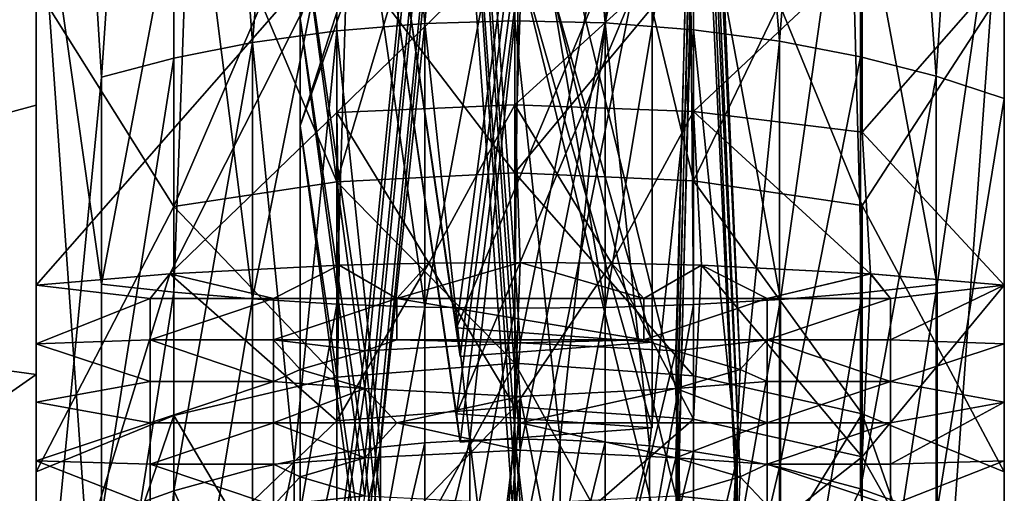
# Model space of a CAD drawing. Header units: millimetres. Extents: x 0 to 484, y -157 to 583.
# Tile 43 of 78: x 462 to 484, y 118 to 129. Entities that reach past the tile are written whole.
import ezdxf

# ---------------------------------------------------------------- set-up
doc = ezdxf.new("R2010")
doc.units = ezdxf.units.MM
doc.layers.add('Layer 01', color=7, linetype='Continuous', true_color=0x000000)

msp = doc.modelspace()

# ---------------------------------------------------------------- linework, layer by layer
at = {"layer": 'Layer 01'}
for points in [[(468.831, 152.103, 310.862), (472.877, 152.187, 310.354), (470.831, 128.995, 303.436)], [(472.877, 152.187, 310.354), (472.877, 129.056, 303.312), (470.831, 128.995, 303.436)], [(474.927, 129.008, 303.41), (472.877, 129.056, 303.312), (472.877, 152.187, 310.354)], [(472.877, 152.187, 310.354), (476.935, 152.112, 310.805), (474.927, 129.008, 303.41)], [(465.124, 151.874, 312.246), (468.831, 152.103, 310.862), (466.917, 128.563, 304.314)], [(468.831, 152.103, 310.862), (468.831, 128.829, 303.774), (466.917, 128.563, 304.314)], [(470.831, 128.995, 303.436), (468.831, 128.829, 303.774), (468.831, 152.103, 310.862)], [(476.935, 152.112, 310.805), (476.935, 128.854, 303.723), (474.927, 129.008, 303.41)], [(478.894, 128.594, 304.251), (476.935, 128.854, 303.723), (476.935, 152.112, 310.805)], [(476.935, 152.112, 310.805), (480.732, 151.886, 312.173), (478.894, 128.594, 304.251)], [(463.479, 127.779, 305.905), (462, 151.535, 314.3), (465.124, 151.874, 312.246)], [(463.479, 127.779, 305.905), (465.124, 151.874, 312.246), (465.124, 128.208, 305.033)], [(466.917, 128.563, 304.314), (465.124, 128.208, 305.033), (465.124, 151.874, 312.246)], [(480.732, 151.886, 312.173), (480.732, 128.241, 304.967), (478.894, 128.594, 304.251)], [(482.456, 127.798, 305.866), (480.732, 151.886, 312.173), (484, 151.535, 314.3)], [(480.732, 151.886, 312.173), (482.456, 127.798, 305.866), (480.732, 128.241, 304.967)], [(462, 151.535, 314.3), (462, 113.734, 307.343), (462, 115.064, 318.173)], [(462, 113.734, 307.343), (462, 151.535, 314.3), (462, 112.403, 296.512)], [(462, 115.064, 318.173), (462, 137.447, 326.309), (462, 151.535, 314.3)], [(462, 151.535, 314.3), (463.479, 127.779, 305.905), (462, 112.403, 296.512)], [(484, 151.535, 314.3), (484, 127.289, 306.9), (482.456, 127.798, 305.866)], [(484, 115.064, 318.173), (484, 127.289, 306.9), (484, 151.535, 314.3)], [(484, 137.447, 326.309), (484, 115.064, 318.173), (484, 151.535, 314.3)], [(462, 130.061, 383.458), (425.356, 124.172, 382.554), (425.356, 148.038, 380.494)], [(462, 119.651, 394.323), (462, 143.577, 389.647), (462, 142.791, 396.472)], [(462, 143.577, 389.647), (462, 119.651, 394.323), (462, 112.569, 384.963)], [(462, 130.061, 383.458), (462, 143.577, 389.647), (462, 112.569, 384.963)], [(462, 142.791, 396.472), (462, 142.027, 403.304), (462, 118.834, 401.171)], [(462, 142.791, 396.472), (462, 118.834, 401.171), (462, 119.651, 394.323)], [(469.464, 121.557, 371.033), (468, 131.547, 366.244), (471.55, 142.552, 369.713)], [(471.55, 142.552, 369.713), (473, 121.735, 372.487), (469.464, 121.557, 371.033)], [(473, 121.735, 372.487), (471.55, 142.552, 369.713), (477.093, 142.319, 367.814)], [(473, 121.735, 372.487), (477.093, 142.319, 367.814), (476.536, 121.557, 371.033)], [(477.093, 142.319, 367.814), (478, 121.126, 367.524), (476.536, 121.557, 371.033)], [(477.093, 142.319, 367.814), (477.033, 141.609, 362.03), (478, 121.126, 367.524)], [(462, 142.027, 403.304), (462, 118.426, 404.557), (462, 118.834, 401.171)], [(462, 141.293, 410.063), (462, 118.426, 404.557), (462, 142.027, 403.304)], [(476.536, 120.695, 364.015), (477.033, 141.609, 362.03), (471.477, 141.388, 360.237)], [(477.033, 141.609, 362.03), (476.536, 120.695, 364.015), (478, 121.126, 367.524)], [(462, 118.426, 404.557), (462, 141.293, 410.063), (462, 118.019, 407.946)], [(462, 141.293, 410.063), (462, 117.62, 411.338), (462, 118.019, 407.946)], [(462, 140.597, 416.831), (462, 117.62, 411.338), (462, 141.293, 410.063)], [(469.464, 120.695, 364.015), (471.477, 141.388, 360.237), (468, 131.547, 366.244)], [(471.477, 141.388, 360.237), (469.464, 120.695, 364.015), (473, 120.516, 362.561)], [(476.536, 120.695, 364.015), (471.477, 141.388, 360.237), (473, 120.516, 362.561)], [(462, 140.597, 416.831), (462, 116.874, 418.181), (462, 117.238, 414.733)], [(462, 139.95, 423.702), (462, 116.874, 418.181), (462, 140.597, 416.831)], [(462, 117.62, 411.338), (462, 140.597, 416.831), (462, 117.238, 414.733)], [(469.464, 119.118, 351.182), (468, 129.109, 346.393), (471.55, 140.114, 349.862)], [(471.55, 140.114, 349.862), (473, 119.297, 352.636), (469.464, 119.118, 351.182)], [(473, 119.297, 352.636), (471.55, 140.114, 349.862), (477.093, 139.881, 347.963)], [(462, 116.874, 418.181), (462, 139.95, 423.702), (462, 116.543, 421.631)], [(462, 139.95, 423.702), (462, 139.373, 430.57), (462, 115.969, 428.526)], [(462, 139.95, 423.702), (462, 115.969, 428.526), (462, 116.543, 421.631)], [(473, 119.297, 352.636), (477.093, 139.881, 347.963), (476.536, 119.118, 351.182)], [(477.093, 139.881, 347.963), (478, 118.687, 347.673), (476.536, 119.118, 351.182)], [(477.093, 139.881, 347.963), (477.033, 139.17, 342.179), (478, 118.687, 347.673)], [(462, 138.396, 444.288), (462, 115.969, 428.526), (462, 139.373, 430.57)], [(462, 121.715, 372.326), (462, 123.046, 383.156), (462, 139.253, 379.944)], [(462, 137.447, 371.787), (462, 121.715, 372.326), (462, 139.253, 379.944)], [(468.831, 130.836, 384.281), (462, 139.253, 379.944), (462, 123.046, 383.156)], [(476.536, 118.256, 344.164), (477.033, 139.17, 342.179), (471.477, 138.95, 340.386)], [(477.033, 139.17, 342.179), (476.536, 118.256, 344.164), (478, 118.687, 347.673)], [(469.464, 118.256, 344.164), (471.477, 138.95, 340.386), (468, 129.109, 346.393)], [(471.477, 138.95, 340.386), (469.464, 118.256, 344.164), (473, 118.078, 342.71)], [(476.536, 118.256, 344.164), (471.477, 138.95, 340.386), (473, 118.078, 342.71)], [(462, 91.884, 440.227), (462, 115.969, 428.526), (462, 138.396, 444.288)], [(462, 91.884, 440.227), (462, 138.396, 444.288), (462, 137.942, 450.989)], [(462, 137.942, 450.989), (462, 127.141, 458.104), (462, 121.014, 458.333)], [(462, 133.266, 457.857), (462, 127.141, 458.104), (462, 137.942, 450.989)], [(462, 137.942, 450.989), (462, 91.091, 453.401), (462, 91.884, 440.227)], [(462, 91.091, 453.401), (462, 137.942, 450.989), (462, 121.014, 458.333)], [(471.55, 137.676, 330.011), (468, 126.671, 326.542), (468, 137.092, 325.262)], [(469.464, 116.68, 331.331), (468, 126.671, 326.542), (471.55, 137.676, 330.011)], [(471.55, 137.676, 330.011), (473, 116.859, 332.785), (469.464, 116.68, 331.331)], [(473, 116.859, 332.785), (471.55, 137.676, 330.011), (477.093, 137.443, 328.112)], [(462, 137.447, 371.787), (462, 120.385, 361.495), (462, 121.715, 372.326)], [(462, 137.447, 371.787), (462, 137.447, 360.417), (462, 120.385, 361.495)], [(462, 119.055, 350.665), (462, 137.447, 360.417), (462, 137.447, 349.048)], [(462, 137.447, 337.678), (462, 117.725, 339.834), (462, 137.447, 349.048)], [(462, 119.055, 350.665), (462, 137.447, 349.048), (462, 117.725, 339.834)], [(462, 137.447, 337.678), (462, 116.394, 329.004), (462, 117.725, 339.834)], [(462, 137.447, 326.309), (462, 116.394, 329.004), (462, 137.447, 337.678)], [(462, 116.394, 329.004), (462, 137.447, 326.309), (462, 115.064, 318.173)], [(462, 119.055, 350.665), (462, 120.385, 361.495), (462, 137.447, 360.417)], [(473, 116.859, 332.785), (477.093, 137.443, 328.112), (476.536, 116.68, 331.331)], [(477.093, 137.443, 328.112), (478, 116.249, 327.822), (476.536, 116.68, 331.331)], [(477.093, 137.443, 328.112), (477.033, 136.732, 322.328), (478, 116.249, 327.822)], [(484, 137.447, 371.787), (484, 121.715, 372.326), (484, 120.385, 361.495)], [(484, 137.447, 371.787), (484, 130.209, 380.853), (484, 121.715, 372.326)], [(484, 137.447, 371.787), (484, 120.385, 361.495), (484, 137.447, 360.417)], [(484, 119.055, 350.665), (484, 137.447, 349.048), (484, 137.447, 360.417)], [(484, 117.725, 339.834), (484, 137.447, 337.678), (484, 137.447, 349.048)], [(484, 137.447, 337.678), (484, 117.725, 339.834), (484, 116.394, 329.004)], [(484, 119.055, 350.665), (484, 117.725, 339.834), (484, 137.447, 349.048)], [(484, 137.447, 337.678), (484, 116.394, 329.004), (484, 137.447, 326.309)], [(484, 115.064, 318.173), (484, 137.447, 326.309), (484, 116.394, 329.004)], [(484, 119.055, 350.665), (484, 137.447, 360.417), (484, 120.385, 361.495)], [(471.477, 136.512, 320.535), (468, 137.092, 325.262), (468, 126.671, 326.542)], [(476.536, 115.818, 324.313), (477.033, 136.732, 322.328), (471.477, 136.512, 320.535)], [(477.033, 136.732, 322.328), (476.536, 115.818, 324.313), (478, 116.249, 327.822)], [(469.464, 115.818, 324.313), (471.477, 136.512, 320.535), (468, 126.671, 326.542)], [(471.477, 136.512, 320.535), (469.464, 115.818, 324.313), (473, 115.639, 322.859)], [(476.536, 115.818, 324.313), (471.477, 136.512, 320.535), (473, 115.639, 322.859)], [(447.017, 123.07, 463.924), (462, 133.266, 457.857), (447.057, 135.608, 463.616)], [(470.832, 122.547, 471.488), (473.001, 134.054, 472.775), (469.163, 134, 472.338)], [(473.001, 134.054, 472.775), (470.832, 122.547, 471.488), (472.878, 122.521, 471.623)], [(472.878, 122.521, 471.623), (474.928, 122.541, 471.517), (473.001, 134.054, 472.775)], [(473.001, 134.054, 472.775), (474.928, 122.541, 471.517), (476.839, 134, 472.338)], [(465.524, 133.842, 471.053), (462.001, 133.561, 468.766), (463.479, 123.069, 468.785)], [(465.125, 122.885, 469.739), (465.524, 133.842, 471.053), (463.479, 123.069, 468.785)], [(465.524, 133.842, 471.053), (465.125, 122.885, 469.739), (466.917, 122.733, 470.527)], [(469.163, 134, 472.338), (465.524, 133.842, 471.053), (466.917, 122.733, 470.527)], [(466.917, 122.733, 470.527), (468.831, 122.618, 471.117), (469.163, 134, 472.338)], [(468.831, 122.618, 471.117), (470.832, 122.547, 471.488), (469.163, 134, 472.338)], [(476.839, 134, 472.338), (474.928, 122.541, 471.517), (476.936, 122.608, 471.174)], [(478.918, 122.721, 470.588), (480.478, 133.842, 471.053), (476.839, 134, 472.338)], [(476.839, 134, 472.338), (476.936, 122.608, 471.174), (478.918, 122.721, 470.588)], [(478.918, 122.721, 470.588), (480.774, 122.875, 469.791), (480.478, 133.842, 471.053)], [(482.476, 123.063, 468.816), (484.001, 133.561, 468.766), (480.478, 133.842, 471.053)], [(480.774, 122.875, 469.791), (482.476, 123.063, 468.816), (480.478, 133.842, 471.053)], [(462.001, 133.561, 468.766), (462.001, 94.916, 452.419), (463.479, 112.429, 465.594)], [(463.479, 123.069, 468.785), (462.001, 133.561, 468.766), (463.479, 112.429, 465.594)], [(462.001, 94.916, 452.419), (462.001, 133.561, 468.766), (462.001, 118.803, 433.561)], [(462.001, 132.318, 458.641), (462.001, 118.803, 433.561), (462.001, 133.561, 468.766)], [(482.476, 112.417, 465.623), (484.001, 133.561, 468.766), (482.476, 123.063, 468.816)], [(482.476, 112.417, 465.623), (484.001, 71.522, 413.6), (484.001, 133.561, 468.766)], [(484.001, 71.522, 413.6), (484.001, 110.878, 424.811), (484.001, 133.561, 468.766)], [(484.001, 118.803, 433.561), (484.001, 132.318, 458.641), (484.001, 133.561, 468.766)], [(484.001, 110.878, 424.811), (484.001, 118.803, 433.561), (484.001, 133.561, 468.766)], [(447.017, 123.07, 463.924), (462, 127.141, 458.104), (462, 133.266, 457.857)], [(471.552, 122.074, 465.468), (470.001, 132.671, 461.519), (473.001, 133.037, 464.497)], [(471.552, 122.074, 465.468), (473.001, 133.037, 464.497), (476.001, 132.671, 461.519)], [(473.001, 132.306, 458.542), (470.001, 132.671, 461.519), (471.634, 121.428, 460.21)], [(471.634, 121.428, 460.21), (470.001, 132.671, 461.519), (471.552, 122.074, 465.468)], [(471.552, 122.074, 465.468), (476.001, 132.671, 461.519), (476.001, 121.753, 462.861)], [(476.001, 121.753, 462.861), (476.001, 132.671, 461.519), (473.001, 132.306, 458.542)], [(462.001, 131.074, 448.517), (462.001, 118.803, 433.561), (462.001, 132.318, 458.641)], [(476.001, 121.753, 462.861), (473.001, 132.306, 458.542), (471.634, 121.428, 460.21)], [(484.001, 118.803, 433.561), (484.001, 131.074, 448.517), (484.001, 132.318, 458.641)], [(468, 131.547, 366.244), (469.464, 121.557, 371.033), (468, 121.126, 367.524)], [(469.464, 120.695, 364.015), (468, 131.547, 366.244), (468, 121.126, 367.524)], [(462.001, 118.803, 433.561), (462.001, 131.074, 448.517), (462.001, 129.831, 438.393)], [(468.831, 126.974, 385.306), (472.877, 127.145, 385.792), (472.877, 130.929, 384.787)], [(468.831, 126.974, 385.306), (472.877, 130.929, 384.787), (468.831, 130.836, 384.281)], [(471.552, 120.123, 449.587), (470.001, 130.721, 445.639), (473.001, 131.086, 448.616)], [(471.552, 120.123, 449.587), (473.001, 131.086, 448.616), (476.001, 130.721, 445.639)], [(472.877, 127.145, 385.792), (476.935, 130.847, 384.337), (472.877, 130.929, 384.787)], [(484.001, 118.803, 433.561), (484.001, 129.831, 438.393), (484.001, 131.074, 448.517)], [(462, 123.046, 383.156), (465.037, 123.308, 385.293), (468.831, 130.836, 384.281)], [(468.831, 126.974, 385.306), (468.831, 130.836, 384.281), (465.037, 123.308, 385.293)], [(473.001, 130.355, 442.661), (470.001, 130.721, 445.639), (471.634, 119.477, 444.329)], [(471.634, 119.477, 444.329), (470.001, 130.721, 445.639), (471.552, 120.123, 449.587)], [(471.552, 120.123, 449.587), (476.001, 130.721, 445.639), (476.001, 119.803, 446.98)], [(472.877, 127.145, 385.792), (476.935, 126.993, 385.36), (476.935, 130.847, 384.337)], [(476.001, 119.803, 446.98), (476.001, 130.721, 445.639), (473.001, 130.355, 442.661)], [(476.935, 126.993, 385.36), (480.773, 130.593, 382.952), (476.935, 130.847, 384.337)], [(476.935, 126.993, 385.36), (480.773, 126.526, 384.031), (480.773, 130.593, 382.952)], [(480.773, 130.593, 382.952), (480.773, 126.526, 384.031), (484, 130.209, 380.853)], [(476.001, 119.803, 446.98), (473.001, 130.355, 442.661), (471.634, 119.477, 444.329)], [(425.356, 124.172, 382.554), (462, 130.061, 383.458), (462, 112.569, 384.963)], [(484, 123.046, 383.156), (484, 130.209, 380.853), (480.773, 126.526, 384.031)], [(484, 121.715, 372.326), (484, 130.209, 380.853), (484, 123.046, 383.156)], [(462.001, 129.831, 438.393), (465.125, 124.833, 434.803), (462.001, 118.803, 433.561)], [(467.12, 129.453, 435.321), (465.125, 124.833, 434.803), (462.001, 129.831, 438.393)], [(484.001, 129.831, 438.393), (480.774, 124.855, 434.755), (478.881, 129.453, 435.321)], [(480.774, 124.855, 434.755), (484.001, 129.831, 438.393), (484.001, 118.803, 433.561)], [(465.125, 124.833, 434.803), (467.12, 129.453, 435.321), (468.831, 125.398, 433.518)], [(467.12, 129.453, 435.321), (470.01, 129.353, 434.507), (468.831, 125.398, 433.518)], [(470.01, 129.353, 434.507), (472.878, 125.604, 433.046), (468.831, 125.398, 433.518)], [(470.01, 129.353, 434.507), (473.001, 129.319, 434.231), (472.878, 125.604, 433.046)], [(473.001, 129.319, 434.231), (475.992, 129.353, 434.507), (472.878, 125.604, 433.046)], [(476.936, 125.421, 433.466), (472.878, 125.604, 433.046), (475.992, 129.353, 434.507)], [(475.992, 129.353, 434.507), (478.881, 129.453, 435.321), (476.936, 125.421, 433.466)], [(476.936, 125.421, 433.466), (478.881, 129.453, 435.321), (480.774, 124.855, 434.755)], [(468, 129.109, 346.393), (469.464, 119.118, 351.182), (468, 118.687, 347.673)], [(469.464, 118.256, 344.164), (468, 129.109, 346.393), (468, 118.687, 347.673)], [(468.831, 128.829, 303.774), (470.831, 128.995, 303.436), (469.822, 119.363, 297.655)], [(470.831, 128.995, 303.436), (470.831, 119.461, 297.529), (469.822, 119.363, 297.655)], [(470.831, 128.995, 303.436), (472.877, 129.056, 303.312), (471.851, 119.521, 297.451)], [(471.851, 119.521, 297.451), (470.831, 119.461, 297.529), (470.831, 128.995, 303.436)], [(472.877, 129.056, 303.312), (472.877, 119.545, 297.42), (471.851, 119.521, 297.451)], [(473.905, 119.53, 297.439), (472.877, 119.545, 297.42), (472.877, 129.056, 303.312)], [(472.877, 129.056, 303.312), (474.927, 129.008, 303.41), (473.905, 119.53, 297.439)], [(474.927, 129.008, 303.41), (474.927, 119.479, 297.506), (473.905, 119.53, 297.439)], [(475.939, 119.39, 297.621), (474.927, 119.479, 297.506), (474.927, 129.008, 303.41)], [(474.927, 129.008, 303.41), (476.935, 128.854, 303.723), (475.939, 119.39, 297.621)], [(466.917, 128.563, 304.314), (468.831, 128.829, 303.774), (467.86, 119.062, 298.045)], [(468.831, 128.829, 303.774), (468.831, 119.23, 297.828), (467.86, 119.062, 298.045)], [(469.822, 119.363, 297.655), (468.831, 119.23, 297.828), (468.831, 128.829, 303.774)], [(476.935, 128.854, 303.723), (476.935, 119.265, 297.783), (475.939, 119.39, 297.621)], [(477.928, 119.102, 297.993), (476.935, 119.265, 297.783), (476.935, 128.854, 303.723)], [(476.935, 128.854, 303.723), (478.894, 128.594, 304.251), (477.928, 119.102, 297.993)], [(465.124, 118.372, 298.939), (465.124, 128.208, 305.033), (466.917, 128.563, 304.314)], [(465.124, 118.372, 298.939), (466.917, 128.563, 304.314), (466.917, 118.862, 298.304)], [(467.86, 119.062, 298.045), (466.917, 118.862, 298.304), (466.917, 128.563, 304.314)], [(478.894, 128.594, 304.251), (478.894, 118.905, 298.248), (477.928, 119.102, 297.993)], [(478.894, 118.905, 298.248), (478.894, 128.594, 304.251), (480.732, 128.241, 304.967)], [(478.894, 118.905, 298.248), (480.732, 128.241, 304.967), (480.732, 118.417, 298.88)], [(480.732, 118.417, 298.88), (480.732, 128.241, 304.967), (482.456, 127.798, 305.866)], [(463.479, 117.778, 299.708), (463.479, 127.779, 305.905), (465.124, 128.208, 305.033)], [(463.479, 117.778, 299.708), (465.124, 128.208, 305.033), (465.124, 118.372, 298.939)], [(463.479, 127.779, 305.905), (463.479, 117.778, 299.708), (462, 112.403, 296.512)], [(480.732, 118.417, 298.88), (482.456, 127.798, 305.866), (482.456, 117.805, 299.673)], [(482.456, 117.805, 299.673), (482.456, 127.798, 305.866), (484, 127.289, 306.9)], [(462, 127.141, 458.104), (447.017, 123.07, 463.924), (462, 121.014, 458.333)], [(468.831, 126.974, 385.306), (470.925, 123.547, 387.24), (472.877, 127.145, 385.792)], [(472.877, 127.145, 385.792), (470.925, 123.547, 387.24), (473, 123.564, 387.375)], [(475.075, 123.547, 387.24), (472.877, 127.145, 385.792), (473, 123.564, 387.375)], [(472.877, 127.145, 385.792), (475.075, 123.547, 387.24), (476.935, 126.993, 385.36)], [(482.456, 117.805, 299.673), (484, 127.289, 306.9), (484, 112.403, 296.512)], [(484, 113.734, 307.343), (484, 127.289, 306.9), (484, 115.064, 318.173)], [(484, 127.289, 306.9), (484, 113.734, 307.343), (484, 112.403, 296.512)], [(468.831, 126.974, 385.306), (465.037, 123.308, 385.293), (468.884, 123.498, 386.841)], [(468.884, 123.498, 386.841), (470.925, 123.547, 387.24), (468.831, 126.974, 385.306)], [(475.075, 123.547, 387.24), (477.116, 123.498, 386.841), (476.935, 126.993, 385.36)], [(476.935, 126.993, 385.36), (480.963, 123.308, 385.293), (480.773, 126.526, 384.031)], [(477.116, 123.498, 386.841), (480.963, 123.308, 385.293), (476.935, 126.993, 385.36)], [(468, 126.671, 326.542), (469.464, 116.68, 331.331), (468, 116.249, 327.822)], [(469.464, 115.818, 324.313), (468, 126.671, 326.542), (468, 116.249, 327.822)], [(480.963, 123.308, 385.293), (484, 123.046, 383.156), (480.773, 126.526, 384.031)], [(468.831, 125.398, 433.518), (472.878, 125.604, 433.046), (472.878, 121.27, 430.414)], [(472.878, 125.604, 433.046), (476.936, 125.421, 433.466), (476.936, 120.988, 430.774)], [(472.878, 125.604, 433.046), (476.936, 120.988, 430.774), (472.878, 121.27, 430.414)], [(465.125, 124.833, 434.803), (468.831, 125.398, 433.518), (468.831, 120.953, 430.819)], [(468.831, 125.398, 433.518), (472.878, 121.27, 430.414), (468.831, 120.953, 430.819)], [(476.936, 125.421, 433.466), (480.774, 124.855, 434.755), (480.774, 120.12, 431.882)], [(476.936, 125.421, 433.466), (480.774, 120.12, 431.882), (476.936, 120.988, 430.774)], [(465.125, 124.833, 434.803), (465.125, 120.087, 431.923), (462.001, 118.803, 433.561)], [(465.125, 124.833, 434.803), (468.831, 120.953, 430.819), (465.125, 120.087, 431.923)], [(480.774, 124.855, 434.755), (484.001, 118.803, 433.561), (480.774, 120.12, 431.882)], [(425.356, 124.172, 382.554), (462, 112.569, 384.963), (425.357, 99.489, 384.691)], [(468.885, 123.498, 386.841), (468.831, 119.965, 389.085), (470.925, 123.547, 387.24)], [(470.925, 123.547, 387.24), (468.831, 119.965, 389.085), (472.878, 120.277, 389.494)], [(468.884, 123.498, 386.841), (470.195, 122.743, 380.689), (470.925, 123.547, 387.24)], [(468.885, 123.498, 386.841), (470.925, 123.547, 387.24), (470.196, 122.743, 380.689)], [(473, 123.564, 387.375), (470.195, 122.743, 380.689), (475.805, 122.743, 380.689)], [(470.195, 122.743, 380.689), (473, 123.564, 387.375), (470.925, 123.547, 387.24)], [(473.001, 123.564, 387.375), (475.806, 122.743, 380.689), (470.196, 122.743, 380.689)], [(470.196, 122.743, 380.689), (470.925, 123.547, 387.24), (473.001, 123.564, 387.375)], [(472.878, 120.277, 389.494), (473.001, 123.564, 387.375), (470.925, 123.547, 387.24)], [(472.878, 120.277, 389.494), (475.076, 123.547, 387.24), (473.001, 123.564, 387.375)], [(472.878, 120.277, 389.494), (476.936, 119.999, 389.13), (475.076, 123.547, 387.24)], [(475.805, 122.743, 380.689), (475.075, 123.547, 387.24), (473, 123.564, 387.375)], [(475.806, 122.743, 380.689), (473.001, 123.564, 387.375), (475.076, 123.547, 387.24)], [(475.075, 123.547, 387.24), (475.805, 122.743, 380.689), (477.116, 123.498, 386.841)], [(475.076, 123.547, 387.24), (476.936, 119.999, 389.13), (477.117, 123.498, 386.841)], [(475.076, 123.547, 387.24), (477.117, 123.498, 386.841), (475.806, 122.743, 380.689)], [(465.037, 123.308, 385.293), (462, 123.046, 383.156), (464.585, 122.743, 380.689)], [(462.001, 113.431, 390.484), (465.038, 123.308, 385.293), (462.001, 123.046, 383.156)], [(465.038, 123.308, 385.293), (462.001, 113.431, 390.484), (468.831, 119.965, 389.085)], [(465.038, 123.308, 385.293), (464.586, 122.743, 380.689), (462.001, 123.046, 383.156)], [(465.037, 123.308, 385.293), (464.585, 122.743, 380.689), (467.39, 122.743, 380.689)], [(465.038, 123.308, 385.293), (467.391, 122.743, 380.689), (464.586, 122.743, 380.689)], [(465.037, 123.308, 385.293), (467.39, 122.743, 380.689), (468.884, 123.498, 386.841)], [(468.831, 119.965, 389.085), (468.885, 123.498, 386.841), (465.038, 123.308, 385.293)], [(465.038, 123.308, 385.293), (468.885, 123.498, 386.841), (467.391, 122.743, 380.689)], [(467.39, 122.743, 380.689), (470.195, 122.743, 380.689), (468.884, 123.498, 386.841)], [(467.391, 122.743, 380.689), (468.885, 123.498, 386.841), (470.196, 122.743, 380.689)], [(475.805, 122.743, 380.689), (478.61, 122.743, 380.689), (477.116, 123.498, 386.841)], [(475.806, 122.743, 380.689), (477.117, 123.498, 386.841), (478.611, 122.743, 380.689)], [(476.936, 119.999, 389.13), (480.774, 119.146, 388.011), (477.117, 123.498, 386.841)], [(477.116, 123.498, 386.841), (478.61, 122.743, 380.689), (480.963, 123.308, 385.293)], [(480.964, 123.308, 385.293), (477.117, 123.498, 386.841), (480.774, 119.146, 388.011)], [(477.117, 123.498, 386.841), (480.964, 123.308, 385.293), (478.611, 122.743, 380.689)], [(478.61, 122.743, 380.689), (481.415, 122.743, 380.689), (480.963, 123.308, 385.293)], [(478.611, 122.743, 380.689), (480.964, 123.308, 385.293), (481.416, 122.743, 380.689)], [(480.774, 119.146, 388.011), (484.001, 123.046, 383.156), (480.964, 123.308, 385.293)], [(481.415, 122.743, 380.689), (484, 123.046, 383.156), (480.963, 123.308, 385.293)], [(481.416, 122.743, 380.689), (480.964, 123.308, 385.293), (484.001, 123.046, 383.156)], [(446.981, 110.508, 464.149), (462, 121.014, 458.333), (447.017, 123.07, 463.924)], [(464.585, 122.743, 380.689), (462, 123.046, 383.156), (462, 121.715, 372.326)], [(464.586, 122.743, 380.689), (462.001, 121.715, 372.326), (462.001, 123.046, 383.156)], [(462.001, 121.715, 372.326), (462.001, 113.431, 390.484), (462.001, 123.046, 383.156)], [(463.479, 112.429, 465.594), (465.125, 122.885, 469.739), (463.479, 123.069, 468.785)], [(463.479, 112.429, 465.594), (465.125, 112.055, 466.492), (465.125, 122.885, 469.739)], [(465.125, 112.055, 466.492), (466.917, 122.733, 470.527), (465.125, 122.885, 469.739)], [(478.918, 111.723, 467.289), (480.774, 112.035, 466.54), (480.774, 122.875, 469.791)], [(478.918, 111.723, 467.289), (480.774, 122.875, 469.791), (478.918, 122.721, 470.588)], [(480.774, 112.035, 466.54), (482.476, 112.417, 465.623), (482.476, 123.063, 468.816)], [(480.774, 112.035, 466.54), (482.476, 123.063, 468.816), (480.774, 122.875, 469.791)], [(484.001, 113.431, 390.484), (484.001, 123.046, 383.156), (480.774, 119.146, 388.011)], [(484, 123.046, 383.156), (481.415, 122.743, 380.689), (481.415, 121.802, 373.026)], [(484, 123.046, 383.156), (481.415, 121.802, 373.026), (484, 121.715, 372.326)], [(484.001, 123.046, 383.156), (484.001, 121.715, 372.326), (481.416, 121.802, 373.026)], [(484.001, 123.046, 383.156), (481.416, 121.802, 373.026), (481.416, 122.743, 380.689)], [(484.001, 121.715, 372.326), (484.001, 123.046, 383.156), (484.001, 113.431, 390.484)], [(464.585, 122.743, 380.689), (462, 121.715, 372.326), (464.585, 121.802, 373.026)], [(464.586, 122.743, 380.689), (464.586, 121.802, 373.026), (462.001, 121.715, 372.326)], [(464.585, 121.802, 373.026), (467.39, 121.802, 373.026), (467.39, 122.743, 380.689)], [(464.585, 121.802, 373.026), (467.39, 122.743, 380.689), (464.585, 122.743, 380.689)], [(464.586, 121.802, 373.026), (464.586, 122.743, 380.689), (467.391, 122.743, 380.689)], [(464.586, 121.802, 373.026), (467.391, 122.743, 380.689), (467.391, 121.802, 373.026)], [(465.125, 112.055, 466.492), (466.917, 111.747, 467.232), (466.917, 122.733, 470.527)], [(466.917, 111.747, 467.232), (468.831, 122.618, 471.117), (466.917, 122.733, 470.527)], [(467.39, 121.802, 373.026), (470.195, 121.802, 373.026), (470.195, 122.743, 380.689)], [(467.39, 121.802, 373.026), (470.195, 122.743, 380.689), (467.39, 122.743, 380.689)], [(467.391, 121.802, 373.026), (467.391, 122.743, 380.689), (470.196, 122.743, 380.689)], [(467.391, 121.802, 373.026), (470.196, 122.743, 380.689), (470.196, 121.802, 373.026)], [(470.195, 122.743, 380.689), (470.195, 121.802, 373.026), (475.805, 121.802, 373.026)], [(470.195, 122.743, 380.689), (475.805, 121.802, 373.026), (475.805, 122.743, 380.689)], [(470.196, 122.743, 380.689), (475.806, 122.743, 380.689), (475.806, 121.802, 373.026)], [(470.196, 122.743, 380.689), (475.806, 121.802, 373.026), (470.196, 121.802, 373.026)], [(475.805, 121.802, 373.026), (478.61, 121.802, 373.026), (478.61, 122.743, 380.689)], [(475.805, 121.802, 373.026), (478.61, 122.743, 380.689), (475.805, 122.743, 380.689)], [(475.806, 121.802, 373.026), (475.806, 122.743, 380.689), (478.611, 122.743, 380.689)], [(475.806, 121.802, 373.026), (478.611, 122.743, 380.689), (478.611, 121.802, 373.026)], [(476.936, 111.494, 467.84), (478.918, 111.723, 467.289), (478.918, 122.721, 470.588)], [(476.936, 111.494, 467.84), (478.918, 122.721, 470.588), (476.936, 122.608, 471.174)], [(478.61, 121.802, 373.026), (481.415, 121.802, 373.026), (481.415, 122.743, 380.689)], [(478.61, 121.802, 373.026), (481.415, 122.743, 380.689), (478.61, 122.743, 380.689)], [(478.611, 121.802, 373.026), (478.611, 122.743, 380.689), (481.416, 122.743, 380.689)], [(478.611, 121.802, 373.026), (481.416, 122.743, 380.689), (481.416, 121.802, 373.026)], [(466.917, 111.747, 467.232), (468.831, 111.516, 467.787), (468.831, 122.618, 471.117)], [(468.831, 111.516, 467.787), (470.832, 122.547, 471.488), (468.831, 122.618, 471.117)], [(468.831, 111.516, 467.787), (470.832, 111.371, 468.136), (470.832, 122.547, 471.488)], [(470.832, 111.371, 468.136), (472.878, 122.521, 471.623), (470.832, 122.547, 471.488)], [(470.832, 111.371, 468.136), (472.878, 111.318, 468.263), (472.878, 122.521, 471.623)], [(472.878, 111.318, 468.263), (474.928, 111.359, 468.163), (474.928, 122.541, 471.517)], [(472.878, 111.318, 468.263), (474.928, 122.541, 471.517), (472.878, 122.521, 471.623)], [(474.928, 111.359, 468.163), (476.936, 111.494, 467.84), (476.936, 122.608, 471.174)], [(474.928, 111.359, 468.163), (476.936, 122.608, 471.174), (474.928, 122.541, 471.517)], [(471.634, 121.428, 460.21), (471.552, 122.074, 465.468), (476.001, 121.753, 462.861)], [(464.585, 121.802, 373.026), (462, 121.715, 372.326), (464.585, 120.86, 365.363)], [(464.586, 121.802, 373.026), (464.586, 120.86, 365.363), (462.001, 121.715, 372.326)], [(467.39, 120.86, 365.363), (467.39, 121.802, 373.026), (464.585, 121.802, 373.026)], [(467.39, 120.86, 365.363), (464.585, 121.802, 373.026), (464.585, 120.86, 365.363)], [(467.391, 120.86, 365.363), (464.586, 120.86, 365.363), (464.586, 121.802, 373.026)], [(467.391, 120.86, 365.363), (464.586, 121.802, 373.026), (467.391, 121.802, 373.026)], [(468, 121.126, 367.524), (469.464, 121.557, 371.033), (467.39, 121.802, 373.026)], [(467.39, 121.802, 373.026), (469.464, 121.557, 371.033), (470.195, 121.802, 373.026)], [(467.39, 120.86, 365.363), (468, 121.126, 367.524), (467.39, 121.802, 373.026)], [(468.001, 121.126, 367.524), (467.391, 121.802, 373.026), (469.465, 121.557, 371.033)], [(467.391, 121.802, 373.026), (470.196, 121.802, 373.026), (469.465, 121.557, 371.033)], [(467.391, 120.86, 365.363), (467.391, 121.802, 373.026), (468.001, 121.126, 367.524)], [(469.464, 121.557, 371.033), (473, 121.735, 372.487), (470.195, 121.802, 373.026)], [(469.465, 121.557, 371.033), (470.196, 121.802, 373.026), (473.001, 121.735, 372.487)], [(473.001, 121.735, 372.487), (471.551, 100.866, 374.833), (469.465, 121.557, 371.033)], [(473, 121.735, 372.487), (475.805, 121.802, 373.026), (470.195, 121.802, 373.026)], [(473.001, 121.735, 372.487), (470.196, 121.802, 373.026), (475.806, 121.802, 373.026)], [(471.551, 100.866, 374.833), (473.001, 121.735, 372.487), (476.536, 121.557, 371.033)], [(476.536, 121.557, 371.033), (475.805, 121.802, 373.026), (473, 121.735, 372.487)], [(476.536, 121.557, 371.033), (473.001, 121.735, 372.487), (475.806, 121.802, 373.026)], [(478.61, 121.802, 373.026), (475.805, 121.802, 373.026), (476.536, 121.557, 371.033)], [(478.611, 121.802, 373.026), (476.536, 121.557, 371.033), (475.806, 121.802, 373.026)], [(476.536, 121.557, 371.033), (478, 121.126, 367.524), (478.61, 121.802, 373.026)], [(476.536, 121.557, 371.033), (478.611, 121.802, 373.026), (478.001, 121.126, 367.524)], [(478.61, 120.86, 365.363), (478.61, 121.802, 373.026), (478, 121.126, 367.524)], [(478.611, 120.86, 365.363), (478.001, 121.126, 367.524), (478.611, 121.802, 373.026)], [(478.61, 121.802, 373.026), (478.61, 120.86, 365.363), (481.415, 120.86, 365.363)], [(478.61, 121.802, 373.026), (481.415, 120.86, 365.363), (481.415, 121.802, 373.026)], [(478.611, 121.802, 373.026), (481.416, 121.802, 373.026), (481.416, 120.86, 365.363)], [(478.611, 121.802, 373.026), (481.416, 120.86, 365.363), (478.611, 120.86, 365.363)], [(481.415, 120.86, 365.363), (484, 121.715, 372.326), (481.415, 121.802, 373.026)], [(481.416, 120.86, 365.363), (481.416, 121.802, 373.026), (484.001, 121.715, 372.326)], [(462, 120.385, 361.495), (464.585, 120.86, 365.363), (462, 121.715, 372.326)], [(462.001, 120.385, 361.495), (462.001, 121.715, 372.326), (464.586, 120.86, 365.363)], [(462.001, 113.431, 390.484), (462.001, 121.715, 372.326), (462.001, 110.084, 381.503)], [(462.001, 110.084, 363.113), (462.001, 110.084, 381.503), (462.001, 121.715, 372.326)], [(462.001, 121.715, 372.326), (462.001, 120.385, 361.495), (462.001, 110.084, 363.113)], [(469.465, 121.557, 371.033), (471.551, 100.866, 374.833), (468.001, 110.704, 368.804)], [(468.001, 110.704, 368.804), (468.001, 121.126, 367.524), (469.465, 121.557, 371.033)], [(471.551, 100.866, 374.833), (476.536, 121.557, 371.033), (477.094, 100.632, 372.934)], [(476.536, 121.557, 371.033), (478.001, 121.126, 367.524), (477.094, 100.632, 372.934)], [(484, 121.715, 372.326), (481.415, 120.86, 365.363), (484, 120.385, 361.495)], [(484.001, 121.715, 372.326), (484.001, 120.385, 361.495), (481.416, 120.86, 365.363)], [(484.001, 113.431, 390.484), (484.001, 120.385, 361.495), (484.001, 121.715, 372.326)], [(467.39, 120.86, 365.363), (469.464, 120.695, 364.015), (468, 121.126, 367.524)], [(467.391, 120.86, 365.363), (468.001, 121.126, 367.524), (469.465, 120.695, 364.015)], [(468.001, 110.704, 368.804), (469.465, 120.695, 364.015), (468.001, 121.126, 367.524)], [(472.878, 121.27, 430.414), (468.831, 113.828, 422.957), (468.831, 120.953, 430.819)], [(468.831, 113.828, 422.957), (472.878, 121.27, 430.414), (476.936, 113.876, 422.927)], [(476.936, 113.876, 422.927), (472.878, 121.27, 430.414), (476.936, 120.988, 430.774)], [(478, 121.126, 367.524), (476.536, 120.695, 364.015), (478.61, 120.86, 365.363)], [(478.001, 121.126, 367.524), (478.611, 120.86, 365.363), (476.536, 120.695, 364.015)], [(477.034, 99.922, 367.15), (478.001, 121.126, 367.524), (476.536, 120.695, 364.015)], [(477.094, 100.632, 372.934), (478.001, 121.126, 367.524), (477.034, 99.922, 367.15)], [(446.981, 110.508, 464.149), (462, 114.887, 458.545), (462, 121.014, 458.333)], [(462, 121.014, 458.333), (462, 114.887, 458.545), (462, 91.091, 453.401)], [(464.585, 119.919, 357.701), (464.585, 120.86, 365.363), (462, 120.385, 361.495)], [(464.586, 119.919, 357.701), (462.001, 120.385, 361.495), (464.586, 120.86, 365.363)], [(464.585, 119.919, 357.701), (467.39, 119.919, 357.701), (467.39, 120.86, 365.363)], [(464.585, 119.919, 357.701), (467.39, 120.86, 365.363), (464.585, 120.86, 365.363)], [(464.586, 119.919, 357.701), (464.586, 120.86, 365.363), (467.391, 120.86, 365.363)], [(464.586, 119.919, 357.701), (467.391, 120.86, 365.363), (467.391, 119.919, 357.701)], [(465.125, 120.087, 431.923), (468.831, 120.953, 430.819), (468.831, 113.828, 422.957)], [(467.39, 119.919, 357.701), (469.464, 120.695, 364.015), (467.39, 120.86, 365.363)], [(467.391, 119.919, 357.701), (467.391, 120.86, 365.363), (469.465, 120.695, 364.015)], [(476.536, 120.695, 364.015), (478.61, 119.919, 357.701), (478.61, 120.86, 365.363)], [(476.536, 120.695, 364.015), (478.611, 120.86, 365.363), (478.611, 119.919, 357.701)], [(476.936, 113.876, 422.927), (476.936, 120.988, 430.774), (480.774, 120.12, 431.882)], [(478.61, 119.919, 357.701), (481.415, 119.919, 357.701), (481.415, 120.86, 365.363)], [(478.61, 119.919, 357.701), (481.415, 120.86, 365.363), (478.61, 120.86, 365.363)], [(478.611, 119.919, 357.701), (478.611, 120.86, 365.363), (481.416, 120.86, 365.363)], [(478.611, 119.919, 357.701), (481.416, 120.86, 365.363), (481.416, 119.919, 357.701)], [(481.415, 119.919, 357.701), (484, 120.385, 361.495), (481.415, 120.86, 365.363)], [(481.416, 119.919, 357.701), (481.416, 120.86, 365.363), (484.001, 120.385, 361.495)], [(470.195, 119.919, 357.701), (469.464, 120.695, 364.015), (467.39, 119.919, 357.701)], [(470.196, 119.919, 357.701), (467.391, 119.919, 357.701), (469.465, 120.695, 364.015)], [(468.001, 110.704, 368.804), (471.478, 99.702, 365.357), (469.465, 120.695, 364.015)], [(473, 120.516, 362.561), (469.464, 120.695, 364.015), (470.195, 119.919, 357.701)], [(473.001, 120.516, 362.561), (470.196, 119.919, 357.701), (469.465, 120.695, 364.015)], [(471.478, 99.702, 365.357), (473.001, 120.516, 362.561), (469.465, 120.695, 364.015)], [(478.61, 119.919, 357.701), (476.536, 120.695, 364.015), (473, 119.919, 357.701)], [(473, 119.919, 357.701), (476.536, 120.695, 364.015), (473, 120.516, 362.561)], [(478.611, 119.919, 357.701), (473.001, 119.919, 357.701), (476.536, 120.695, 364.015)], [(473.001, 119.919, 357.701), (473.001, 120.516, 362.561), (476.536, 120.695, 364.015)], [(477.034, 99.922, 367.15), (476.536, 120.695, 364.015), (473.001, 120.516, 362.561)], [(470.195, 119.919, 357.701), (473, 119.919, 357.701), (473, 120.516, 362.561)], [(470.196, 119.919, 357.701), (473.001, 120.516, 362.561), (473.001, 119.919, 357.701)], [(477.034, 99.922, 367.15), (473.001, 120.516, 362.561), (471.478, 99.702, 365.357)], [(464.585, 119.919, 357.701), (462, 120.385, 361.495), (462, 119.055, 350.665)], [(464.586, 119.919, 357.701), (462.001, 119.055, 350.665), (462.001, 120.385, 361.495)], [(462.001, 119.055, 350.665), (462.001, 110.084, 363.113), (462.001, 120.385, 361.495)], [(468.831, 116.075, 392.754), (472.878, 116.465, 393.09), (472.878, 120.277, 389.494)], [(468.831, 116.075, 392.754), (472.878, 120.277, 389.494), (468.831, 119.965, 389.085)], [(472.878, 116.465, 393.09), (476.936, 119.999, 389.13), (472.878, 120.277, 389.494)], [(484, 120.385, 361.495), (481.415, 119.919, 357.701), (481.415, 118.978, 350.038)], [(484, 120.385, 361.495), (481.415, 118.978, 350.038), (484, 119.055, 350.665)], [(484.001, 120.385, 361.495), (484.001, 119.055, 350.665), (481.416, 118.978, 350.038)], [(484.001, 120.385, 361.495), (481.416, 118.978, 350.038), (481.416, 119.919, 357.701)], [(484.001, 120.385, 361.495), (484.001, 101.826, 363.113), (484.001, 119.055, 350.665)], [(484.001, 113.431, 390.484), (484.001, 101.826, 363.113), (484.001, 120.385, 361.495)], [(462.001, 110.878, 424.811), (462.001, 118.803, 433.561), (465.125, 120.087, 431.923)], [(462.001, 110.878, 424.811), (465.125, 120.087, 431.923), (468.831, 113.828, 422.957)], [(462.001, 113.431, 390.484), (468.831, 116.075, 392.754), (468.831, 119.965, 389.085)], [(471.634, 119.477, 444.329), (471.552, 120.123, 449.587), (476.001, 119.803, 446.98)], [(472.878, 116.465, 393.09), (476.936, 116.118, 392.791), (476.936, 119.999, 389.13)], [(476.936, 113.876, 422.927), (480.774, 120.12, 431.882), (484.001, 110.878, 424.811)], [(476.936, 116.118, 392.791), (480.774, 119.146, 388.011), (476.936, 119.999, 389.13)], [(480.774, 120.12, 431.882), (484.001, 118.803, 433.561), (484.001, 110.878, 424.811)], [(464.585, 118.978, 350.038), (464.585, 119.919, 357.701), (462, 119.055, 350.665)], [(464.586, 118.978, 350.038), (462.001, 119.055, 350.665), (464.586, 119.919, 357.701)], [(464.585, 118.978, 350.038), (467.39, 118.978, 350.038), (467.39, 119.919, 357.701)], [(464.585, 118.978, 350.038), (467.39, 119.919, 357.701), (464.585, 119.919, 357.701)], [(464.586, 118.978, 350.038), (464.586, 119.919, 357.701), (467.391, 119.919, 357.701)], [(464.586, 118.978, 350.038), (467.391, 119.919, 357.701), (467.391, 118.978, 350.038)], [(469.464, 119.118, 351.182), (470.195, 119.919, 357.701), (467.39, 119.919, 357.701)], [(469.464, 119.118, 351.182), (467.39, 119.919, 357.701), (467.39, 118.978, 350.038)], [(469.465, 119.118, 351.182), (467.391, 119.919, 357.701), (470.196, 119.919, 357.701)], [(469.465, 119.118, 351.182), (467.391, 118.978, 350.038), (467.391, 119.919, 357.701)], [(469.464, 119.118, 351.182), (473, 119.297, 352.636), (470.195, 119.919, 357.701)], [(469.465, 119.118, 351.182), (470.196, 119.919, 357.701), (473.001, 119.297, 352.636)], [(473, 119.919, 357.701), (470.195, 119.919, 357.701), (473, 119.297, 352.636)], [(473.001, 119.919, 357.701), (473.001, 119.297, 352.636), (470.196, 119.919, 357.701)], [(476.536, 119.118, 351.182), (478.61, 119.919, 357.701), (473, 119.919, 357.701)], [(476.536, 119.118, 351.182), (473, 119.919, 357.701), (473, 119.297, 352.636)], [(476.536, 119.118, 351.182), (473.001, 119.919, 357.701), (478.611, 119.919, 357.701)], [(476.536, 119.118, 351.182), (473.001, 119.297, 352.636), (473.001, 119.919, 357.701)], [(478.61, 118.978, 350.038), (478.61, 119.919, 357.701), (476.536, 119.118, 351.182)], [(478.611, 118.978, 350.038), (476.536, 119.118, 351.182), (478.611, 119.919, 357.701)], [(478.61, 118.978, 350.038), (481.415, 118.978, 350.038), (481.415, 119.919, 357.701)], [(478.61, 118.978, 350.038), (481.415, 119.919, 357.701), (478.61, 119.919, 357.701)], [(478.611, 118.978, 350.038), (478.611, 119.919, 357.701), (481.416, 119.919, 357.701)], [(478.611, 118.978, 350.038), (481.416, 119.919, 357.701), (481.416, 118.978, 350.038)], [(462, 107.258, 400.098), (462, 119.651, 394.323), (462, 118.834, 401.171)], [(462, 119.651, 394.323), (462, 107.258, 400.098), (462, 96.573, 392.162)], [(462, 112.569, 384.963), (462, 119.651, 394.323), (462, 95.07, 386.469)], [(462, 96.573, 392.162), (462, 95.07, 386.469), (462, 119.651, 394.323)], [(470.831, 115.243, 293.886), (470.831, 119.461, 297.529), (471.851, 119.521, 297.451)], [(470.831, 115.243, 293.886), (471.851, 119.521, 297.451), (471.851, 115.312, 293.815)], [(471.851, 119.521, 297.451), (472.877, 119.545, 297.42), (472.364, 115.33, 293.795)], [(472.364, 115.33, 293.795), (471.851, 115.312, 293.815), (471.851, 119.521, 297.451)], [(472.877, 119.545, 297.42), (472.877, 115.338, 293.787), (472.364, 115.33, 293.795)], [(473.391, 115.335, 293.79), (472.877, 115.338, 293.787), (472.877, 119.545, 297.42)], [(472.877, 119.545, 297.42), (473.905, 119.53, 297.439), (473.391, 115.335, 293.79)], [(473.905, 119.53, 297.439), (473.905, 115.322, 293.804), (473.391, 115.335, 293.79)], [(473.905, 115.322, 293.804), (473.905, 119.53, 297.439), (474.927, 119.479, 297.506)], [(468.831, 114.981, 294.158), (468.831, 119.23, 297.828), (469.822, 119.363, 297.655)], [(468.831, 114.981, 294.158), (469.822, 119.363, 297.655), (469.822, 115.132, 294.001)], [(473.001, 119.297, 352.636), (471.551, 98.427, 354.983), (469.465, 119.118, 351.182)], [(469.822, 115.132, 294.001), (469.822, 119.363, 297.655), (470.831, 119.461, 297.529)], [(469.822, 115.132, 294.001), (470.831, 119.461, 297.529), (470.831, 115.243, 293.886)], [(471.551, 98.427, 354.983), (473.001, 119.297, 352.636), (476.536, 119.118, 351.182)], [(473.905, 115.322, 293.804), (474.927, 119.479, 297.506), (474.927, 115.263, 293.865)], [(474.927, 115.263, 293.865), (474.927, 119.479, 297.506), (475.939, 119.39, 297.621)], [(474.927, 115.263, 293.865), (475.939, 119.39, 297.621), (475.939, 115.162, 293.97)], [(475.939, 115.162, 293.97), (475.939, 119.39, 297.621), (476.935, 119.265, 297.783)], [(464.585, 118.037, 342.376), (464.585, 118.978, 350.038), (462, 119.055, 350.665)], [(462, 119.055, 350.665), (462, 117.725, 339.834), (464.585, 118.037, 342.376)], [(464.586, 118.037, 342.376), (462.001, 119.055, 350.665), (464.586, 118.978, 350.038)], [(462.001, 119.055, 350.665), (464.586, 118.037, 342.376), (462.001, 117.725, 339.834)], [(462.001, 119.055, 350.665), (462.001, 117.725, 339.834), (462.001, 110.084, 363.113)], [(466.917, 114.563, 294.59), (466.917, 118.862, 298.304), (467.86, 119.062, 298.045)], [(466.917, 114.563, 294.59), (467.86, 119.062, 298.045), (467.86, 114.79, 294.355)], [(467.39, 118.978, 350.038), (468, 118.687, 347.673), (469.464, 119.118, 351.182)], [(467.391, 118.978, 350.038), (469.465, 119.118, 351.182), (468.001, 118.687, 347.673)], [(467.86, 114.79, 294.355), (467.86, 119.062, 298.045), (468.831, 119.23, 297.828)], [(467.86, 114.79, 294.355), (468.831, 119.23, 297.828), (468.831, 114.981, 294.158)], [(469.465, 119.118, 351.182), (471.551, 98.427, 354.983), (468.001, 108.266, 348.953)], [(468.001, 108.266, 348.953), (468.001, 118.687, 347.673), (469.465, 119.118, 351.182)], [(471.551, 98.427, 354.983), (476.536, 119.118, 351.182), (477.094, 98.194, 353.084)], [(475.939, 115.162, 293.97), (476.935, 119.265, 297.783), (476.935, 115.02, 294.116)], [(478, 118.687, 347.673), (478.61, 118.978, 350.038), (476.536, 119.118, 351.182)], [(478.001, 118.687, 347.673), (476.536, 119.118, 351.182), (478.611, 118.978, 350.038)], [(476.536, 119.118, 351.182), (478.001, 118.687, 347.673), (477.094, 98.194, 353.084)], [(476.935, 115.02, 294.116), (476.935, 119.265, 297.783), (477.928, 119.102, 297.993)], [(476.935, 115.02, 294.116), (477.928, 119.102, 297.993), (477.928, 114.835, 294.308)], [(476.936, 116.118, 392.791), (480.774, 115.05, 391.874), (480.774, 119.146, 388.011)], [(477.928, 114.835, 294.308), (477.928, 119.102, 297.993), (478.894, 118.905, 298.248)], [(480.774, 115.05, 391.874), (484.001, 113.431, 390.484), (480.774, 119.146, 388.011)], [(481.415, 118.037, 342.376), (484, 117.725, 339.834), (484, 119.055, 350.665)], [(481.415, 118.037, 342.376), (484, 119.055, 350.665), (481.415, 118.978, 350.038)], [(481.416, 118.037, 342.376), (481.416, 118.978, 350.038), (484.001, 119.055, 350.665)], [(481.416, 118.037, 342.376), (484.001, 119.055, 350.665), (484.001, 117.725, 339.834)], [(484.001, 119.055, 350.665), (484.001, 101.826, 363.113), (484.001, 117.725, 339.834)], [(462, 118.834, 401.171), (462, 118.426, 404.557), (462, 106.829, 403.488)], [(462, 118.834, 401.171), (462, 106.829, 403.488), (462, 107.258, 400.098)], [(464.585, 118.978, 350.038), (464.585, 118.037, 342.376), (467.39, 118.037, 342.376)], [(464.585, 118.978, 350.038), (467.39, 118.037, 342.376), (467.39, 118.978, 350.038)], [(464.586, 118.978, 350.038), (467.391, 118.978, 350.038), (467.391, 118.037, 342.376)], [(464.586, 118.978, 350.038), (467.391, 118.037, 342.376), (464.586, 118.037, 342.376)], [(465.124, 118.372, 298.939), (466.917, 118.862, 298.304), (466.917, 114.563, 294.59)], [(467.39, 118.037, 342.376), (468, 118.687, 347.673), (467.39, 118.978, 350.038)], [(467.391, 118.037, 342.376), (467.391, 118.978, 350.038), (468.001, 118.687, 347.673)], [(477.928, 114.835, 294.308), (478.894, 118.905, 298.248), (478.894, 114.612, 294.54)], [(478.61, 118.978, 350.038), (478, 118.687, 347.673), (478.61, 118.037, 342.376)], [(478.611, 118.978, 350.038), (478.611, 118.037, 342.376), (478.001, 118.687, 347.673)], [(481.415, 118.037, 342.376), (481.415, 118.978, 350.038), (478.61, 118.978, 350.038)], [(481.415, 118.037, 342.376), (478.61, 118.978, 350.038), (478.61, 118.037, 342.376)], [(481.416, 118.037, 342.376), (478.611, 118.037, 342.376), (478.611, 118.978, 350.038)], [(481.416, 118.037, 342.376), (478.611, 118.978, 350.038), (481.416, 118.978, 350.038)], [(478.894, 114.612, 294.54), (478.894, 118.905, 298.248), (480.732, 118.417, 298.88)], [(462.001, 110.878, 424.811), (462.001, 94.916, 452.419), (462.001, 118.803, 433.561)], [(467.39, 118.037, 342.376), (469.464, 118.256, 344.164), (468, 118.687, 347.673)], [(467.391, 118.037, 342.376), (468.001, 118.687, 347.673), (469.465, 118.256, 344.164)], [(468.001, 108.266, 348.953), (469.465, 118.256, 344.164), (468.001, 118.687, 347.673)], [(476.536, 118.256, 344.164), (478.61, 118.037, 342.376), (478, 118.687, 347.673)], [(476.536, 118.256, 344.164), (478.001, 118.687, 347.673), (478.611, 118.037, 342.376)], [(477.034, 97.484, 347.299), (478.001, 118.687, 347.673), (476.536, 118.256, 344.164)], [(477.094, 98.194, 353.084), (478.001, 118.687, 347.673), (477.034, 97.484, 347.299)], [(462, 118.426, 404.557), (462, 118.019, 407.946), (462, 106.398, 406.88)], [(462, 118.426, 404.557), (462, 106.398, 406.88), (462, 106.829, 403.488)], [(478.894, 114.612, 294.54), (480.732, 118.417, 298.88), (481.474, 112.052, 293.652)], [(480.732, 118.417, 298.88), (482.456, 117.805, 299.673), (481.474, 112.052, 293.652)], [(464.526, 112.052, 293.652), (463.479, 117.778, 299.708), (465.124, 118.372, 298.939)], [(465.124, 118.372, 298.939), (466.917, 114.563, 294.59), (464.526, 112.052, 293.652)]]:
    msp.add_3dface(points, dxfattribs=at)

doc.saveas('drawing.dxf')
